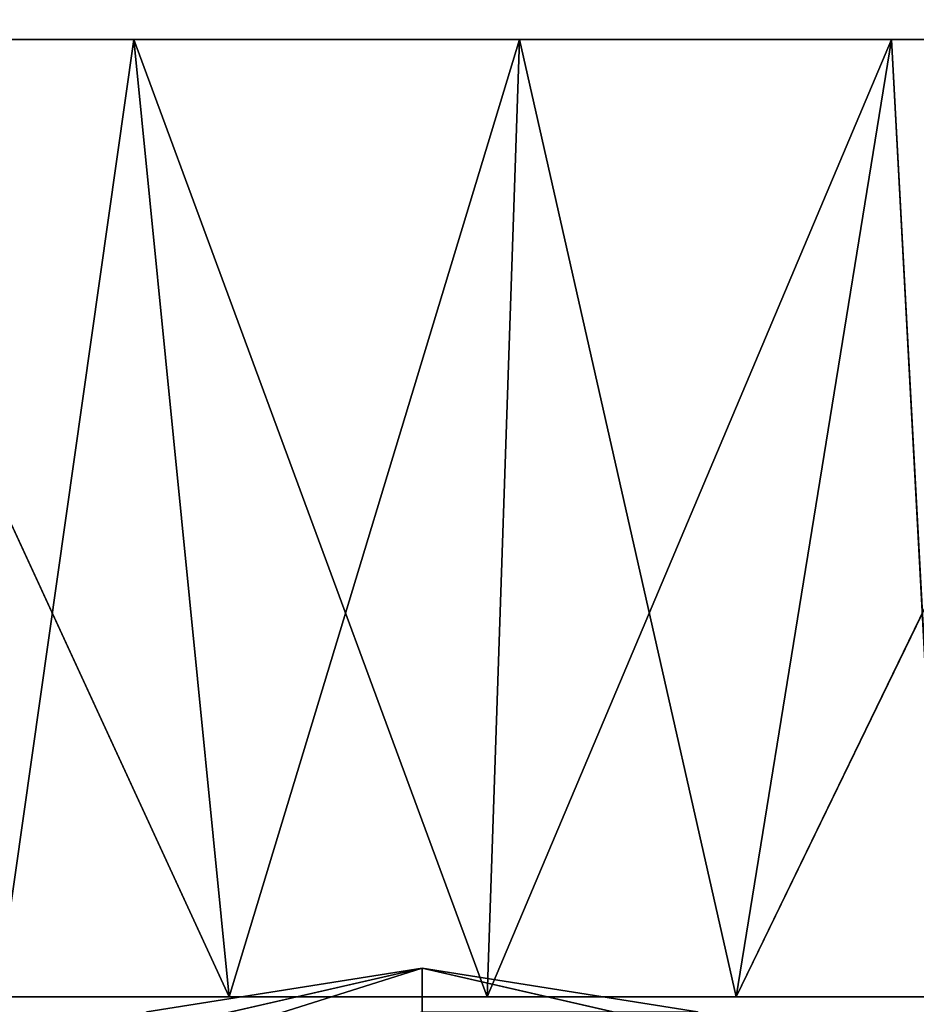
# Model space of a CAD drawing. Extents: x 907 to 1501, y 0 to 291.
# Tile 137 of 221: x 1202.29 to 1206.97, y 153.62 to 158.76. Entities that reach past the tile are written whole.
import ezdxf

# ---------------------------------------------------------------- set-up
doc = ezdxf.new("R2010")
doc.units = 0
doc.header["$LTSCALE"] = 25.4
doc.layers.get('0').update_dxf_attribs({"color": 13, "linetype": 'CONTINUOUS'})

# ---------------------------------------------------------------- blocks, each defined once
blk = doc.blocks.new('GIOTTO-LED-M-8170_STL')
at = {"color": 44}
for p, q in [((300.0646, 64.5607, 137.1), (300.0646, 70.3392, 137.327)), ((300.0646, 64.5607, 137.1), (300.0646, 70.3392, 137.327)), ((300.0646, 64.5607, 137.1), (298.6277, 70.3214, 137.5539)), ((300.0646, 64.5607, 137.1), (298.6277, 70.3214, 137.5539)), ((298.6277, 64.5607, 137.3276), (300.0646, 0.5607, 137.1)), ((298.6277, 64.5607, 137.3276), (300.0646, 64.5607, 137.1)), ((298.6277, 64.5607, 137.3276), (300.0646, 0.5607, 137.1)), ((298.6277, 64.5607, 137.3276), (300.0646, 64.5607, 137.1)), ((300.0646, 64.5607, 137.1), (300.0646, 0.5607, 137.1)), ((300.0646, 64.5607, 137.1), (300.0646, 0.5607, 137.1)), ((300.0646, 64.5607, 137.1), (301.5015, 64.5607, 137.3276)), ((301.5015, 64.5607, 137.3276), (300.0646, 0.5607, 137.1)), ((301.5015, 64.5607, 137.3276), (300.0646, 0.5607, 137.1)), ((300.0646, 64.5607, 137.1), (301.5015, 64.5607, 137.3276)), ((225.5646, 62.5607, 132.25), (374.5646, 62.5607, 132.25)), ((298.5594, 50.8508, 132.25), (225.5646, 62.5607, 132.25)), ((298.5594, 50.8508, 132.25), (225.5646, 62.5607, 132.25)), ((300.5721, 51.0373, 132.25), (225.5646, 62.5607, 132.25)), ((300.5721, 51.0373, 132.25), (225.5646, 62.5607, 132.25)), ((225.5646, 62.5607, 132.25), (374.5646, 62.5607, 132.25)), ((300.5721, 51.0373, 132.25), (374.5646, 62.5607, 132.25)), ((300.5721, 51.0373, 132.25), (374.5646, 62.5607, 132.25)), ((302.5161, 50.4841, 132.25), (374.5646, 62.5607, 132.25)), ((302.5161, 50.4841, 132.25), (374.5646, 62.5607, 132.25)), ((298.5594, 50.8508, 132.25), (300.5721, 51.0373, 132.25)), ((298.5594, 50.8508, 132.25), (300.5721, 51.0373, 132.25)), ((300.5721, 51.0373, 132.25), (300.4041, 49.2252, 137.25)), ((300.5721, 51.0373, 132.25), (300.4041, 49.2252, 137.25)), ((300.5721, 51.0373, 132.25), (302.5161, 50.4841, 132.25)), ((300.5721, 51.0373, 132.25), (302.5161, 50.4841, 132.25)), ((300.5721, 51.0373, 132.25), (301.705, 48.855, 137.25)), ((300.5721, 51.0373, 132.25), (301.705, 48.855, 137.25)), ((296.7501, 49.9498, 132.25), (298.5594, 50.8508, 132.25)), ((296.7501, 49.9498, 132.25), (298.5594, 50.8508, 132.25)), ((298.5594, 50.8508, 132.25), (300.4041, 49.2252, 137.25)), ((298.5594, 50.8508, 132.25), (300.4041, 49.2252, 137.25)), ((298.5594, 50.8508, 132.25), (299.0575, 49.1004, 137.25)), ((298.5594, 50.8508, 132.25), (299.0575, 49.1004, 137.25)), ((302.5161, 50.4841, 132.25), (301.705, 48.855, 137.25)), ((302.5161, 50.4841, 132.25), (301.705, 48.855, 137.25)), ((302.5161, 50.4841, 132.25), (304.1292, 49.266, 132.25)), ((302.5161, 50.4841, 132.25), (304.1292, 49.266, 132.25)), ((302.5161, 50.4841, 132.25), (302.7842, 48.04, 137.25)), ((302.5161, 50.4841, 132.25), (302.7842, 48.04, 137.25)), ((296.7501, 49.9498, 132.25), (299.0575, 49.1004, 137.25)), ((296.7501, 49.9498, 132.25), (299.0575, 49.1004, 137.25)), ((299.0575, 49.1004, 137.25), (300.4041, 49.2252, 137.25)), ((299.0575, 49.1004, 137.25), (300.4041, 49.2252, 137.25)), ((300.0646, 45.5607, 137.25), (300.4041, 49.2252, 137.25)), ((300.0646, 45.5607, 137.25), (300.4041, 49.2252, 137.25)), ((300.4041, 49.2252, 137.25), (301.705, 48.855, 137.25)), ((300.4041, 49.2252, 137.25), (301.705, 48.855, 137.25)), ((297.8468, 48.4975, 137.25), (299.0575, 49.1004, 137.25)), ((297.8468, 48.4975, 137.25), (299.0575, 49.1004, 137.25)), ((299.0575, 49.1004, 137.25), (300.0646, 45.5607, 137.25)), ((299.0575, 49.1004, 137.25), (300.0646, 45.5607, 137.25)), ((301.705, 48.855, 137.25), (300.0646, 45.5607, 137.25)), ((301.705, 48.855, 137.25), (300.0646, 45.5607, 137.25)), ((301.705, 48.855, 137.25), (302.7842, 48.04, 137.25)), ((301.705, 48.855, 137.25), (302.7842, 48.04, 137.25)), ((297.8468, 48.4975, 137.25), (300.0646, 45.5607, 137.25)), ((297.8468, 48.4975, 137.25), (300.0646, 45.5607, 137.25)), ((302.7842, 48.04, 137.25), (300.0646, 45.5607, 137.25)), ((302.7842, 48.04, 137.25), (300.0646, 45.5607, 137.25)), ((300.0646, 45.5607, 137.25), (296.9357, 47.4981, 137.25)), ((300.0646, 45.5607, 137.25), (296.9357, 47.4981, 137.25)), ((303.4962, 46.8901, 137.25), (300.0646, 45.5607, 137.25)), ((303.4962, 46.8901, 137.25), (300.0646, 45.5607, 137.25)), ((296.4471, 46.2369, 137.25), (300.0646, 45.5607, 137.25)), ((296.4471, 46.2369, 137.25), (300.0646, 45.5607, 137.25)), ((296.4471, 44.8845, 137.25), (300.0646, 45.5607, 137.25)), ((296.4471, 44.8845, 137.25), (300.0646, 45.5607, 137.25)), ((300.0646, 45.5607, 137.25), (296.9357, 43.6234, 137.25)), ((300.0646, 45.5607, 137.25), (296.9357, 43.6234, 137.25)), ((297.8468, 42.6239, 137.25), (300.0646, 45.5607, 137.25)), ((297.8468, 42.6239, 137.25), (300.0646, 45.5607, 137.25)), ((299.0575, 42.0211, 137.25), (300.0646, 45.5607, 137.25)), ((299.0575, 42.0211, 137.25), (300.0646, 45.5607, 137.25)), ((300.0646, 45.5607, 137.25), (303.7448, 45.5607, 137.25)), ((300.0646, 45.5607, 137.25), (303.7448, 45.5607, 137.25)), ((300.0646, 45.5607, 137.25), (303.4962, 44.2313, 137.25)), ((301.705, 42.2664, 137.25), (300.0646, 45.5607, 137.25)), ((300.0646, 45.5607, 137.25), (300.4041, 41.8963, 137.25)), ((301.705, 42.2664, 137.25), (300.0646, 45.5607, 137.25)), ((302.7842, 43.0814, 137.25), (300.0646, 45.5607, 137.25)), ((302.7842, 43.0814, 137.25), (300.0646, 45.5607, 137.25)), ((300.0646, 45.5607, 137.25), (303.4962, 44.2313, 137.25)), ((300.0646, 45.5607, 137.25), (300.4041, 41.8963, 137.25)), ((302.7842, 43.0814, 137.25), (301.705, 42.2664, 137.25)), ((302.7842, 43.0814, 137.25), (301.705, 42.2664, 137.25)), ((298.5594, 40.2707, 132.25), (297.8468, 42.6239, 137.25)), ((298.5594, 40.2707, 132.25), (297.8468, 42.6239, 137.25)), ((299.0575, 42.0211, 137.25), (297.8468, 42.6239, 137.25)), ((299.0575, 42.0211, 137.25), (297.8468, 42.6239, 137.25)), ((301.705, 42.2664, 137.25), (300.4041, 41.8963, 137.25)), ((301.705, 42.2664, 137.25), (300.4041, 41.8963, 137.25)), ((302.5161, 40.6373, 132.25), (301.705, 42.2664, 137.25)), ((302.5161, 40.6373, 132.25), (301.705, 42.2664, 137.25)), ((304.1292, 41.8554, 132.25), (301.705, 42.2664, 137.25)), ((304.1292, 41.8554, 132.25), (301.705, 42.2664, 137.25)), ((298.5594, 40.2707, 132.25), (299.0575, 42.0211, 137.25)), ((298.5594, 40.2707, 132.25), (299.0575, 42.0211, 137.25)), ((300.5721, 40.0842, 132.25), (299.0575, 42.0211, 137.25)), ((300.5721, 40.0842, 132.25), (299.0575, 42.0211, 137.25)), ((300.4041, 41.8963, 137.25), (299.0575, 42.0211, 137.25)), ((300.4041, 41.8963, 137.25), (299.0575, 42.0211, 137.25)), ((300.5721, 40.0842, 132.25), (300.4041, 41.8963, 137.25)), ((300.5721, 40.0842, 132.25), (300.4041, 41.8963, 137.25)), ((302.5161, 40.6373, 132.25), (300.4041, 41.8963, 137.25)), ((302.5161, 40.6373, 132.25), (300.4041, 41.8963, 137.25)), ((304.1292, 41.8554, 132.25), (302.5161, 40.6373, 132.25)), ((304.1292, 41.8554, 132.25), (302.5161, 40.6373, 132.25)), ((298.5594, 40.2707, 132.25), (296.7501, 41.1716, 132.25)), ((298.5594, 40.2707, 132.25), (296.7501, 41.1716, 132.25)), ((300.5721, 26.0373, 132.25), (302.5161, 40.6373, 132.25)), ((302.5161, 40.6373, 132.25), (300.5721, 40.0842, 132.25)), ((300.5721, 26.0373, 132.25), (302.5161, 40.6373, 132.25)), ((302.5161, 40.6373, 132.25), (300.5721, 40.0842, 132.25)), ((302.5161, 40.6373, 132.25), (304.1292, 24.266, 132.25)), ((302.5161, 25.4841, 132.25), (302.5161, 40.6373, 132.25)), ((302.5161, 25.4841, 132.25), (302.5161, 40.6373, 132.25)), ((302.5161, 40.6373, 132.25), (304.1292, 24.266, 132.25)), ((296.7501, 24.9498, 132.25), (298.5594, 40.2707, 132.25)), ((296.7501, 24.9498, 132.25), (298.5594, 40.2707, 132.25)), ((298.5594, 25.8508, 132.25), (298.5594, 40.2707, 132.25)), ((298.5594, 25.8508, 132.25), (298.5594, 40.2707, 132.25)), ((300.5721, 40.0842, 132.25), (298.5594, 40.2707, 132.25)), ((300.5721, 40.0842, 132.25), (298.5594, 40.2707, 132.25)), ((298.5594, 25.8508, 132.25), (300.5721, 40.0842, 132.25)), ((298.5594, 25.8508, 132.25), (300.5721, 40.0842, 132.25)), ((300.5721, 26.0373, 132.25), (300.5721, 40.0842, 132.25)), ((300.5721, 26.0373, 132.25), (300.5721, 40.0842, 132.25)), ((298.5594, 25.8508, 132.25), (300.5721, 26.0373, 132.25)), ((298.5594, 25.8508, 132.25), (300.5721, 26.0373, 132.25)), ((300.5721, 26.0373, 132.25), (300.4041, 24.2252, 137.25)), ((300.5721, 26.0373, 132.25), (300.4041, 24.2252, 137.25)), ((300.5721, 26.0373, 132.25), (302.5161, 25.4841, 132.25)), ((300.5721, 26.0373, 132.25), (302.5161, 25.4841, 132.25)), ((300.5721, 26.0373, 132.25), (301.705, 23.855, 137.25)), ((300.5721, 26.0373, 132.25), (301.705, 23.855, 137.25)), ((296.7501, 24.9498, 132.25), (298.5594, 25.8508, 132.25)), ((296.7501, 24.9498, 132.25), (298.5594, 25.8508, 132.25)), ((298.5594, 25.8508, 132.25), (300.4041, 24.2252, 137.25)), ((298.5594, 25.8508, 132.25), (300.4041, 24.2252, 137.25)), ((298.5594, 25.8508, 132.25), (299.0575, 24.1004, 137.25)), ((298.5594, 25.8508, 132.25), (299.0575, 24.1004, 137.25)), ((302.5161, 25.4841, 132.25), (301.705, 23.855, 137.25)), ((302.5161, 25.4841, 132.25), (301.705, 23.855, 137.25)), ((302.5161, 25.4841, 132.25), (304.1292, 24.266, 132.25)), ((302.5161, 25.4841, 132.25), (304.1292, 24.266, 132.25)), ((302.5161, 25.4841, 132.25), (302.7842, 23.04, 137.25)), ((302.5161, 25.4841, 132.25), (302.7842, 23.04, 137.25)), ((296.7501, 24.9498, 132.25), (299.0575, 24.1004, 137.25)), ((296.7501, 24.9498, 132.25), (299.0575, 24.1004, 137.25)), ((299.0575, 24.1004, 137.25), (300.4041, 24.2252, 137.25)), ((299.0575, 24.1004, 137.25), (300.4041, 24.2252, 137.25)), ((300.0646, 20.5607, 137.25), (300.4041, 24.2252, 137.25)), ((300.0646, 20.5607, 137.25), (300.4041, 24.2252, 137.25)), ((300.4041, 24.2252, 137.25), (301.705, 23.855, 137.25)), ((300.4041, 24.2252, 137.25), (301.705, 23.855, 137.25)), ((297.8468, 23.4975, 137.25), (299.0575, 24.1004, 137.25)), ((297.8468, 23.4975, 137.25), (299.0575, 24.1004, 137.25)), ((299.0575, 24.1004, 137.25), (300.0646, 20.5607, 137.25)), ((299.0575, 24.1004, 137.25), (300.0646, 20.5607, 137.25)), ((301.705, 23.855, 137.25), (300.0646, 20.5607, 137.25)), ((301.705, 23.855, 137.25), (300.0646, 20.5607, 137.25)), ((301.705, 23.855, 137.25), (302.7842, 23.04, 137.25)), ((301.705, 23.855, 137.25), (302.7842, 23.04, 137.25)), ((297.8468, 23.4975, 137.25), (300.0646, 20.5607, 137.25)), ((297.8468, 23.4975, 137.25), (300.0646, 20.5607, 137.25)), ((302.7842, 23.04, 137.25), (300.0646, 20.5607, 137.25)), ((302.7842, 23.04, 137.25), (300.0646, 20.5607, 137.25)), ((300.0646, 20.5607, 137.25), (296.9357, 22.4981, 137.25)), ((300.0646, 20.5607, 137.25), (296.9357, 22.4981, 137.25)), ((303.4962, 21.8901, 137.25), (300.0646, 20.5607, 137.25)), ((303.4962, 21.8901, 137.25), (300.0646, 20.5607, 137.25)), ((296.4471, 21.2369, 137.25), (300.0646, 20.5607, 137.25)), ((296.4471, 21.2369, 137.25), (300.0646, 20.5607, 137.25)), ((296.4471, 19.8845, 137.25), (300.0646, 20.5607, 137.25)), ((296.4471, 19.8845, 137.25), (300.0646, 20.5607, 137.25)), ((300.0646, 20.5607, 137.25), (296.9357, 18.6234, 137.25)), ((300.0646, 20.5607, 137.25), (296.9357, 18.6234, 137.25)), ((297.8468, 17.6239, 137.25), (300.0646, 20.5607, 137.25)), ((297.8468, 17.6239, 137.25), (300.0646, 20.5607, 137.25)), ((299.0575, 17.0211, 137.25), (300.0646, 20.5607, 137.25)), ((299.0575, 17.0211, 137.25), (300.0646, 20.5607, 137.25)), ((300.0646, 20.5607, 137.25), (303.7448, 20.5607, 137.25)), ((300.0646, 20.5607, 137.25), (303.7448, 20.5607, 137.25)), ((300.0646, 20.5607, 137.25), (303.4962, 19.2313, 137.25)), ((301.705, 17.2664, 137.25), (300.0646, 20.5607, 137.25)), ((300.0646, 20.5607, 137.25), (300.4041, 16.8963, 137.25)), ((301.705, 17.2664, 137.25), (300.0646, 20.5607, 137.25)), ((302.7842, 18.0814, 137.25), (300.0646, 20.5607, 137.25)), ((302.7842, 18.0814, 137.25), (300.0646, 20.5607, 137.25)), ((300.0646, 20.5607, 137.25), (303.4962, 19.2313, 137.25)), ((300.0646, 20.5607, 137.25), (300.4041, 16.8963, 137.25)), ((302.7842, 18.0814, 137.25), (301.705, 17.2664, 137.25)), ((302.7842, 18.0814, 137.25), (301.705, 17.2664, 137.25)), ((298.5594, 15.2707, 132.25), (297.8468, 17.6239, 137.25)), ((298.5594, 15.2707, 132.25), (297.8468, 17.6239, 137.25)), ((299.0575, 17.0211, 137.25), (297.8468, 17.6239, 137.25)), ((299.0575, 17.0211, 137.25), (297.8468, 17.6239, 137.25)), ((301.705, 17.2664, 137.25), (300.4041, 16.8963, 137.25)), ((301.705, 17.2664, 137.25), (300.4041, 16.8963, 137.25)), ((302.5161, 15.6373, 132.25), (301.705, 17.2664, 137.25)), ((302.5161, 15.6373, 132.25), (301.705, 17.2664, 137.25)), ((304.1292, 16.8554, 132.25), (301.705, 17.2664, 137.25)), ((304.1292, 16.8554, 132.25), (301.705, 17.2664, 137.25)), ((298.5594, 15.2707, 132.25), (299.0575, 17.0211, 137.25)), ((298.5594, 15.2707, 132.25), (299.0575, 17.0211, 137.25)), ((300.5721, 15.0842, 132.25), (299.0575, 17.0211, 137.25)), ((300.5721, 15.0842, 132.25), (299.0575, 17.0211, 137.25)), ((300.4041, 16.8963, 137.25), (299.0575, 17.0211, 137.25)), ((300.4041, 16.8963, 137.25), (299.0575, 17.0211, 137.25)), ((300.5721, 15.0842, 132.25), (300.4041, 16.8963, 137.25)), ((300.5721, 15.0842, 132.25), (300.4041, 16.8963, 137.25)), ((302.5161, 15.6373, 132.25), (300.4041, 16.8963, 137.25)), ((302.5161, 15.6373, 132.25), (300.4041, 16.8963, 137.25)), ((304.1292, 16.8554, 132.25), (302.5161, 15.6373, 132.25)), ((304.1292, 16.8554, 132.25), (302.5161, 15.6373, 132.25)), ((298.5594, 15.2707, 132.25), (296.7501, 16.1716, 132.25)), ((298.5594, 15.2707, 132.25), (296.7501, 16.1716, 132.25)), ((302.5161, 15.6373, 132.25), (300.5721, 15.0842, 132.25)), ((302.5161, 15.6373, 132.25), (300.5721, 15.0842, 132.25)), ((374.5646, 0.5607, 132.25), (302.5161, 15.6373, 132.25)), ((374.5646, 0.5607, 132.25), (302.5161, 15.6373, 132.25)), ((298.5594, 15.2707, 132.25), (225.5646, 0.5607, 132.25)), ((298.5594, 15.2707, 132.25), (225.5646, 0.5607, 132.25)), ((300.5721, 15.0842, 132.25), (298.5594, 15.2707, 132.25)), ((300.5721, 15.0842, 132.25), (298.5594, 15.2707, 132.25)), ((225.5646, 0.5607, 132.25), (300.5721, 15.0842, 132.25)), ((225.5646, 0.5607, 132.25), (300.5721, 15.0842, 132.25)), ((374.5646, 0.5607, 132.25), (300.5721, 15.0842, 132.25)), ((374.5646, 0.5607, 132.25), (300.5721, 15.0842, 132.25)), ((374.5646, 0.5607, 132.25), (225.5646, 0.5607, 132.25)), ((374.5646, 0.5607, 132.25), (225.5646, 0.5607, 132.25)), ((298.047, 0.5607, 137.5605), (300.0646, 0.5607, 137.1)), ((298.047, 0.5607, 137.5605), (300.0646, 0.5607, 137.1)), ((300.0646, 0.5607, 137.1), (302.0822, 0.5607, 137.5605)), ((300.0646, 0.5607, 141.75), (300.0646, 0.5607, 137.1)), ((300.0646, 0.5607, 141.75), (300.0646, 0.5607, 137.1)), ((300.0646, 0.5607, 137.1), (302.0822, 0.5607, 137.5605))]:
    blk.add_line(p, q, dxfattribs=at)
mesh = blk.add_polyface(dxfattribs=at)
corners = [(300.0646, 64.5607, 137.1), (298.6277, 70.3214, 137.5539), (300.0646, 70.3392, 137.327)]
mesh.append_faces([[corners[k] for k in face] for face in [(0, 1, 2)]], dxfattribs={"color": 44})
mesh = blk.add_polyface(dxfattribs=at)
corners = [(301.5015, 64.5607, 137.3276), (300.0646, 64.5607, 137.1), (300.0646, 70.3392, 137.327)]
mesh.append_faces([[corners[k] for k in face] for face in [(0, 1, 2)]], dxfattribs={"color": 44})
mesh = blk.add_polyface(dxfattribs=at)
corners = [(300.0646, 64.5607, 137.1), (298.6277, 64.5607, 137.3276), (298.6277, 70.3214, 137.5539)]
mesh.append_faces([[corners[k] for k in face] for face in [(0, 1, 2)]], dxfattribs={"color": 44})
mesh = blk.add_polyface(dxfattribs=at)
corners = [(300.0646, 0.5607, 137.1), (298.047, 0.5607, 137.5605), (298.6277, 64.5607, 137.3276)]
mesh.append_faces([[corners[k] for k in face] for face in [(0, 1, 2)]], dxfattribs={"color": 44})
mesh = blk.add_polyface(dxfattribs=at)
corners = [(300.0646, 0.5607, 137.1), (298.6277, 64.5607, 137.3276), (300.0646, 64.5607, 137.1)]
mesh.append_faces([[corners[k] for k in face] for face in [(0, 1, 2)]], dxfattribs={"color": 44})
mesh = blk.add_polyface(dxfattribs=at)
corners = [(301.5015, 64.5607, 137.3276), (300.0646, 0.5607, 137.1), (300.0646, 64.5607, 137.1)]
mesh.append_faces([[corners[k] for k in face] for face in [(0, 1, 2)]], dxfattribs={"color": 44})
mesh = blk.add_polyface(dxfattribs=at)
corners = [(302.0822, 0.5607, 137.5605), (300.0646, 0.5607, 137.1), (301.5015, 64.5607, 137.3276)]
mesh.append_faces([[corners[k] for k in face] for face in [(0, 1, 2)]], dxfattribs={"color": 44})
mesh = blk.add_polyface(dxfattribs=at)
corners = [(374.5646, 62.5607, 132.25), (225.5646, 62.5607, 131.25), (225.5646, 62.5607, 132.25)]
mesh.append_faces([[corners[k] for k in face] for face in [(0, 1, 2)]], dxfattribs={"color": 44})
mesh = blk.add_polyface(dxfattribs=at)
corners = [(374.5646, 62.5607, 132.25), (374.5646, 62.5607, 131.25), (225.5646, 62.5607, 131.25)]
mesh.append_faces([[corners[k] for k in face] for face in [(0, 1, 2)]], dxfattribs={"color": 44})
mesh = blk.add_polyface(dxfattribs=at)
corners = [(298.5594, 50.8508, 132.25), (225.5646, 62.5607, 132.25), (296.7501, 49.9498, 132.25)]
mesh.append_faces([[corners[k] for k in face] for face in [(0, 1, 2)]], dxfattribs={"color": 44})
mesh = blk.add_polyface(dxfattribs=at)
corners = [(300.5721, 51.0373, 132.25), (225.5646, 62.5607, 132.25), (298.5594, 50.8508, 132.25)]
mesh.append_faces([[corners[k] for k in face] for face in [(0, 1, 2)]], dxfattribs={"color": 44})
mesh = blk.add_polyface(dxfattribs=at)
corners = [(374.5646, 62.5607, 132.25), (225.5646, 62.5607, 132.25), (300.5721, 51.0373, 132.25)]
mesh.append_faces([[corners[k] for k in face] for face in [(0, 1, 2)]], dxfattribs={"color": 44})
mesh = blk.add_polyface(dxfattribs=at)
corners = [(374.5646, 62.5607, 132.25), (300.5721, 51.0373, 132.25), (302.5161, 50.4841, 132.25)]
mesh.append_faces([[corners[k] for k in face] for face in [(0, 1, 2)]], dxfattribs={"color": 44})
mesh = blk.add_polyface(dxfattribs=at)
corners = [(374.5646, 62.5607, 132.25), (302.5161, 50.4841, 132.25), (304.1292, 49.266, 132.25)]
mesh.append_faces([[corners[k] for k in face] for face in [(0, 1, 2)]], dxfattribs={"color": 44})
mesh = blk.add_polyface(dxfattribs=at)
corners = [(300.4041, 49.2252, 137.25), (300.5721, 51.0373, 132.25), (298.5594, 50.8508, 132.25)]
mesh.append_faces([[corners[k] for k in face] for face in [(0, 1, 2)]], dxfattribs={"color": 44})
mesh = blk.add_polyface(dxfattribs=at)
corners = [(301.705, 48.855, 137.25), (300.5721, 51.0373, 132.25), (300.4041, 49.2252, 137.25)]
mesh.append_faces([[corners[k] for k in face] for face in [(0, 1, 2)]], dxfattribs={"color": 44})
mesh = blk.add_polyface(dxfattribs=at)
corners = [(301.705, 48.855, 137.25), (302.5161, 50.4841, 132.25), (300.5721, 51.0373, 132.25)]
mesh.append_faces([[corners[k] for k in face] for face in [(0, 1, 2)]], dxfattribs={"color": 44})
mesh = blk.add_polyface(dxfattribs=at)
corners = [(299.0575, 49.1004, 137.25), (298.5594, 50.8508, 132.25), (296.7501, 49.9498, 132.25)]
mesh.append_faces([[corners[k] for k in face] for face in [(0, 1, 2)]], dxfattribs={"color": 44})
mesh = blk.add_polyface(dxfattribs=at)
corners = [(300.4041, 49.2252, 137.25), (298.5594, 50.8508, 132.25), (299.0575, 49.1004, 137.25)]
mesh.append_faces([[corners[k] for k in face] for face in [(0, 1, 2)]], dxfattribs={"color": 44})
mesh = blk.add_polyface(dxfattribs=at)
corners = [(302.7842, 48.04, 137.25), (302.5161, 50.4841, 132.25), (301.705, 48.855, 137.25)]
mesh.append_faces([[corners[k] for k in face] for face in [(0, 1, 2)]], dxfattribs={"color": 44})
mesh = blk.add_polyface(dxfattribs=at)
corners = [(302.7842, 48.04, 137.25), (304.1292, 49.266, 132.25), (302.5161, 50.4841, 132.25)]
mesh.append_faces([[corners[k] for k in face] for face in [(0, 1, 2)]], dxfattribs={"color": 44})
mesh = blk.add_polyface(dxfattribs=at)
corners = [(299.0575, 49.1004, 137.25), (296.7501, 49.9498, 132.25), (297.8468, 48.4975, 137.25)]
mesh.append_faces([[corners[k] for k in face] for face in [(0, 1, 2)]], dxfattribs={"color": 44})
mesh = blk.add_polyface(dxfattribs=at)
corners = [(300.4041, 49.2252, 137.25), (299.0575, 49.1004, 137.25), (300.0646, 45.5607, 137.25)]
mesh.append_faces([[corners[k] for k in face] for face in [(0, 1, 2)]], dxfattribs={"color": 44})
mesh = blk.add_polyface(dxfattribs=at)
corners = [(301.705, 48.855, 137.25), (300.4041, 49.2252, 137.25), (300.0646, 45.5607, 137.25)]
mesh.append_faces([[corners[k] for k in face] for face in [(0, 1, 2)]], dxfattribs={"color": 44})
mesh = blk.add_polyface(dxfattribs=at)
corners = [(300.0646, 45.5607, 137.25), (299.0575, 49.1004, 137.25), (297.8468, 48.4975, 137.25)]
mesh.append_faces([[corners[k] for k in face] for face in [(0, 1, 2)]], dxfattribs={"color": 44})
mesh = blk.add_polyface(dxfattribs=at)
corners = [(302.7842, 48.04, 137.25), (301.705, 48.855, 137.25), (300.0646, 45.5607, 137.25)]
mesh.append_faces([[corners[k] for k in face] for face in [(0, 1, 2)]], dxfattribs={"color": 44})
mesh = blk.add_polyface(dxfattribs=at)
corners = [(300.0646, 45.5607, 137.25), (297.8468, 48.4975, 137.25), (296.9357, 47.4981, 137.25)]
mesh.append_faces([[corners[k] for k in face] for face in [(0, 1, 2)]], dxfattribs={"color": 44})
mesh = blk.add_polyface(dxfattribs=at)
corners = [(303.4962, 46.8901, 137.25), (302.7842, 48.04, 137.25), (300.0646, 45.5607, 137.25)]
mesh.append_faces([[corners[k] for k in face] for face in [(0, 1, 2)]], dxfattribs={"color": 44})
mesh = blk.add_polyface(dxfattribs=at)
corners = [(300.0646, 45.5607, 137.25), (296.9357, 47.4981, 137.25), (296.4471, 46.2369, 137.25)]
mesh.append_faces([[corners[k] for k in face] for face in [(0, 1, 2)]], dxfattribs={"color": 44})
mesh = blk.add_polyface(dxfattribs=at)
corners = [(303.7448, 45.5607, 137.25), (303.4962, 46.8901, 137.25), (300.0646, 45.5607, 137.25)]
mesh.append_faces([[corners[k] for k in face] for face in [(0, 1, 2)]], dxfattribs={"color": 44})
mesh = blk.add_polyface(dxfattribs=at)
corners = [(300.0646, 45.5607, 137.25), (296.4471, 46.2369, 137.25), (296.4471, 44.8845, 137.25)]
mesh.append_faces([[corners[k] for k in face] for face in [(0, 1, 2)]], dxfattribs={"color": 44})
mesh = blk.add_polyface(dxfattribs=at)
corners = [(300.0646, 45.5607, 137.25), (296.4471, 44.8845, 137.25), (296.9357, 43.6234, 137.25)]
mesh.append_faces([[corners[k] for k in face] for face in [(0, 1, 2)]], dxfattribs={"color": 44})
mesh = blk.add_polyface(dxfattribs=at)
corners = [(300.0646, 45.5607, 137.25), (296.9357, 43.6234, 137.25), (297.8468, 42.6239, 137.25)]
mesh.append_faces([[corners[k] for k in face] for face in [(0, 1, 2)]], dxfattribs={"color": 44})
mesh = blk.add_polyface(dxfattribs=at)
corners = [(300.0646, 45.5607, 137.25), (297.8468, 42.6239, 137.25), (299.0575, 42.0211, 137.25)]
mesh.append_faces([[corners[k] for k in face] for face in [(0, 1, 2)]], dxfattribs={"color": 44})
mesh = blk.add_polyface(dxfattribs=at)
corners = [(300.4041, 41.8963, 137.25), (300.0646, 45.5607, 137.25), (299.0575, 42.0211, 137.25)]
mesh.append_faces([[corners[k] for k in face] for face in [(0, 1, 2)]], dxfattribs={"color": 44})
mesh = blk.add_polyface(dxfattribs=at)
corners = [(303.7448, 45.5607, 137.25), (300.0646, 45.5607, 137.25), (303.4962, 44.2313, 137.25)]
mesh.append_faces([[corners[k] for k in face] for face in [(0, 1, 2)]], dxfattribs={"color": 44})
mesh = blk.add_polyface(dxfattribs=at)
corners = [(301.705, 42.2664, 137.25), (300.0646, 45.5607, 137.25), (300.4041, 41.8963, 137.25)]
mesh.append_faces([[corners[k] for k in face] for face in [(0, 1, 2)]], dxfattribs={"color": 44})
mesh = blk.add_polyface(dxfattribs=at)
corners = [(302.7842, 43.0814, 137.25), (300.0646, 45.5607, 137.25), (301.705, 42.2664, 137.25)]
mesh.append_faces([[corners[k] for k in face] for face in [(0, 1, 2)]], dxfattribs={"color": 44})
mesh = blk.add_polyface(dxfattribs=at)
corners = [(303.4962, 44.2313, 137.25), (300.0646, 45.5607, 137.25), (302.7842, 43.0814, 137.25)]
mesh.append_faces([[corners[k] for k in face] for face in [(0, 1, 2)]], dxfattribs={"color": 44})
mesh = blk.add_polyface(dxfattribs=at)
corners = [(301.705, 42.2664, 137.25), (304.1292, 41.8554, 132.25), (302.7842, 43.0814, 137.25)]
mesh.append_faces([[corners[k] for k in face] for face in [(0, 1, 2)]], dxfattribs={"color": 44})
mesh = blk.add_polyface(dxfattribs=at)
corners = [(297.8468, 42.6239, 137.25), (296.7501, 41.1716, 132.25), (298.5594, 40.2707, 132.25)]
mesh.append_faces([[corners[k] for k in face] for face in [(0, 1, 2)]], dxfattribs={"color": 44})
mesh = blk.add_polyface(dxfattribs=at)
corners = [(297.8468, 42.6239, 137.25), (298.5594, 40.2707, 132.25), (299.0575, 42.0211, 137.25)]
mesh.append_faces([[corners[k] for k in face] for face in [(0, 1, 2)]], dxfattribs={"color": 44})
mesh = blk.add_polyface(dxfattribs=at)
corners = [(300.4041, 41.8963, 137.25), (302.5161, 40.6373, 132.25), (301.705, 42.2664, 137.25)]
mesh.append_faces([[corners[k] for k in face] for face in [(0, 1, 2)]], dxfattribs={"color": 44})
mesh = blk.add_polyface(dxfattribs=at)
corners = [(301.705, 42.2664, 137.25), (302.5161, 40.6373, 132.25), (304.1292, 41.8554, 132.25)]
mesh.append_faces([[corners[k] for k in face] for face in [(0, 1, 2)]], dxfattribs={"color": 44})
mesh = blk.add_polyface(dxfattribs=at)
corners = [(299.0575, 42.0211, 137.25), (298.5594, 40.2707, 132.25), (300.5721, 40.0842, 132.25)]
mesh.append_faces([[corners[k] for k in face] for face in [(0, 1, 2)]], dxfattribs={"color": 44})
mesh = blk.add_polyface(dxfattribs=at)
corners = [(299.0575, 42.0211, 137.25), (300.5721, 40.0842, 132.25), (300.4041, 41.8963, 137.25)]
mesh.append_faces([[corners[k] for k in face] for face in [(0, 1, 2)]], dxfattribs={"color": 44})
mesh = blk.add_polyface(dxfattribs=at)
corners = [(300.4041, 41.8963, 137.25), (300.5721, 40.0842, 132.25), (302.5161, 40.6373, 132.25)]
mesh.append_faces([[corners[k] for k in face] for face in [(0, 1, 2)]], dxfattribs={"color": 44})
mesh = blk.add_polyface(dxfattribs=at)
corners = [(304.1292, 41.8554, 132.25), (302.5161, 40.6373, 132.25), (304.1292, 24.266, 132.25)]
mesh.append_faces([[corners[k] for k in face] for face in [(0, 1, 2)]], dxfattribs={"color": 44})
mesh = blk.add_polyface(dxfattribs=at)
corners = [(298.5594, 40.2707, 132.25), (296.7501, 41.1716, 132.25), (296.7501, 24.9498, 132.25)]
mesh.append_faces([[corners[k] for k in face] for face in [(0, 1, 2)]], dxfattribs={"color": 44})
mesh = blk.add_polyface(dxfattribs=at)
corners = [(302.5161, 40.6373, 132.25), (300.5721, 40.0842, 132.25), (300.5721, 26.0373, 132.25)]
mesh.append_faces([[corners[k] for k in face] for face in [(0, 1, 2)]], dxfattribs={"color": 44})
mesh = blk.add_polyface(dxfattribs=at)
corners = [(302.5161, 40.6373, 132.25), (300.5721, 26.0373, 132.25), (302.5161, 25.4841, 132.25)]
mesh.append_faces([[corners[k] for k in face] for face in [(0, 1, 2)]], dxfattribs={"color": 44})
mesh = blk.add_polyface(dxfattribs=at)
corners = [(304.1292, 24.266, 132.25), (302.5161, 40.6373, 132.25), (302.5161, 25.4841, 132.25)]
mesh.append_faces([[corners[k] for k in face] for face in [(0, 1, 2)]], dxfattribs={"color": 44})
mesh = blk.add_polyface(dxfattribs=at)
corners = [(298.5594, 40.2707, 132.25), (296.7501, 24.9498, 132.25), (298.5594, 25.8508, 132.25)]
mesh.append_faces([[corners[k] for k in face] for face in [(0, 1, 2)]], dxfattribs={"color": 44})
mesh = blk.add_polyface(dxfattribs=at)
corners = [(300.5721, 40.0842, 132.25), (298.5594, 40.2707, 132.25), (298.5594, 25.8508, 132.25)]
mesh.append_faces([[corners[k] for k in face] for face in [(0, 1, 2)]], dxfattribs={"color": 44})
mesh = blk.add_polyface(dxfattribs=at)
corners = [(300.5721, 40.0842, 132.25), (298.5594, 25.8508, 132.25), (300.5721, 26.0373, 132.25)]
mesh.append_faces([[corners[k] for k in face] for face in [(0, 1, 2)]], dxfattribs={"color": 44})
mesh = blk.add_polyface(dxfattribs=at)
corners = [(300.4041, 24.2252, 137.25), (300.5721, 26.0373, 132.25), (298.5594, 25.8508, 132.25)]
mesh.append_faces([[corners[k] for k in face] for face in [(0, 1, 2)]], dxfattribs={"color": 44})
mesh = blk.add_polyface(dxfattribs=at)
corners = [(301.705, 23.855, 137.25), (300.5721, 26.0373, 132.25), (300.4041, 24.2252, 137.25)]
mesh.append_faces([[corners[k] for k in face] for face in [(0, 1, 2)]], dxfattribs={"color": 44})
mesh = blk.add_polyface(dxfattribs=at)
corners = [(301.705, 23.855, 137.25), (302.5161, 25.4841, 132.25), (300.5721, 26.0373, 132.25)]
mesh.append_faces([[corners[k] for k in face] for face in [(0, 1, 2)]], dxfattribs={"color": 44})
mesh = blk.add_polyface(dxfattribs=at)
corners = [(299.0575, 24.1004, 137.25), (298.5594, 25.8508, 132.25), (296.7501, 24.9498, 132.25)]
mesh.append_faces([[corners[k] for k in face] for face in [(0, 1, 2)]], dxfattribs={"color": 44})
mesh = blk.add_polyface(dxfattribs=at)
corners = [(300.4041, 24.2252, 137.25), (298.5594, 25.8508, 132.25), (299.0575, 24.1004, 137.25)]
mesh.append_faces([[corners[k] for k in face] for face in [(0, 1, 2)]], dxfattribs={"color": 44})
mesh = blk.add_polyface(dxfattribs=at)
corners = [(302.7842, 23.04, 137.25), (302.5161, 25.4841, 132.25), (301.705, 23.855, 137.25)]
mesh.append_faces([[corners[k] for k in face] for face in [(0, 1, 2)]], dxfattribs={"color": 44})
mesh = blk.add_polyface(dxfattribs=at)
corners = [(302.7842, 23.04, 137.25), (304.1292, 24.266, 132.25), (302.5161, 25.4841, 132.25)]
mesh.append_faces([[corners[k] for k in face] for face in [(0, 1, 2)]], dxfattribs={"color": 44})
mesh = blk.add_polyface(dxfattribs=at)
corners = [(299.0575, 24.1004, 137.25), (296.7501, 24.9498, 132.25), (297.8468, 23.4975, 137.25)]
mesh.append_faces([[corners[k] for k in face] for face in [(0, 1, 2)]], dxfattribs={"color": 44})
mesh = blk.add_polyface(dxfattribs=at)
corners = [(300.4041, 24.2252, 137.25), (299.0575, 24.1004, 137.25), (300.0646, 20.5607, 137.25)]
mesh.append_faces([[corners[k] for k in face] for face in [(0, 1, 2)]], dxfattribs={"color": 44})
mesh = blk.add_polyface(dxfattribs=at)
corners = [(301.705, 23.855, 137.25), (300.4041, 24.2252, 137.25), (300.0646, 20.5607, 137.25)]
mesh.append_faces([[corners[k] for k in face] for face in [(0, 1, 2)]], dxfattribs={"color": 44})
mesh = blk.add_polyface(dxfattribs=at)
corners = [(300.0646, 20.5607, 137.25), (299.0575, 24.1004, 137.25), (297.8468, 23.4975, 137.25)]
mesh.append_faces([[corners[k] for k in face] for face in [(0, 1, 2)]], dxfattribs={"color": 44})
mesh = blk.add_polyface(dxfattribs=at)
corners = [(302.7842, 23.04, 137.25), (301.705, 23.855, 137.25), (300.0646, 20.5607, 137.25)]
mesh.append_faces([[corners[k] for k in face] for face in [(0, 1, 2)]], dxfattribs={"color": 44})
mesh = blk.add_polyface(dxfattribs=at)
corners = [(300.0646, 20.5607, 137.25), (297.8468, 23.4975, 137.25), (296.9357, 22.4981, 137.25)]
mesh.append_faces([[corners[k] for k in face] for face in [(0, 1, 2)]], dxfattribs={"color": 44})
mesh = blk.add_polyface(dxfattribs=at)
corners = [(303.4962, 21.8901, 137.25), (302.7842, 23.04, 137.25), (300.0646, 20.5607, 137.25)]
mesh.append_faces([[corners[k] for k in face] for face in [(0, 1, 2)]], dxfattribs={"color": 44})
mesh = blk.add_polyface(dxfattribs=at)
corners = [(300.0646, 20.5607, 137.25), (296.9357, 22.4981, 137.25), (296.4471, 21.2369, 137.25)]
mesh.append_faces([[corners[k] for k in face] for face in [(0, 1, 2)]], dxfattribs={"color": 44})
mesh = blk.add_polyface(dxfattribs=at)
corners = [(303.7448, 20.5607, 137.25), (303.4962, 21.8901, 137.25), (300.0646, 20.5607, 137.25)]
mesh.append_faces([[corners[k] for k in face] for face in [(0, 1, 2)]], dxfattribs={"color": 44})
mesh = blk.add_polyface(dxfattribs=at)
corners = [(300.0646, 20.5607, 137.25), (296.4471, 21.2369, 137.25), (296.4471, 19.8845, 137.25)]
mesh.append_faces([[corners[k] for k in face] for face in [(0, 1, 2)]], dxfattribs={"color": 44})
mesh = blk.add_polyface(dxfattribs=at)
corners = [(300.0646, 20.5607, 137.25), (296.4471, 19.8845, 137.25), (296.9357, 18.6234, 137.25)]
mesh.append_faces([[corners[k] for k in face] for face in [(0, 1, 2)]], dxfattribs={"color": 44})
mesh = blk.add_polyface(dxfattribs=at)
corners = [(300.0646, 20.5607, 137.25), (296.9357, 18.6234, 137.25), (297.8468, 17.6239, 137.25)]
mesh.append_faces([[corners[k] for k in face] for face in [(0, 1, 2)]], dxfattribs={"color": 44})
mesh = blk.add_polyface(dxfattribs=at)
corners = [(300.0646, 20.5607, 137.25), (297.8468, 17.6239, 137.25), (299.0575, 17.0211, 137.25)]
mesh.append_faces([[corners[k] for k in face] for face in [(0, 1, 2)]], dxfattribs={"color": 44})
mesh = blk.add_polyface(dxfattribs=at)
corners = [(300.4041, 16.8963, 137.25), (300.0646, 20.5607, 137.25), (299.0575, 17.0211, 137.25)]
mesh.append_faces([[corners[k] for k in face] for face in [(0, 1, 2)]], dxfattribs={"color": 44})
mesh = blk.add_polyface(dxfattribs=at)
corners = [(303.7448, 20.5607, 137.25), (300.0646, 20.5607, 137.25), (303.4962, 19.2313, 137.25)]
mesh.append_faces([[corners[k] for k in face] for face in [(0, 1, 2)]], dxfattribs={"color": 44})
mesh = blk.add_polyface(dxfattribs=at)
corners = [(301.705, 17.2664, 137.25), (300.0646, 20.5607, 137.25), (300.4041, 16.8963, 137.25)]
mesh.append_faces([[corners[k] for k in face] for face in [(0, 1, 2)]], dxfattribs={"color": 44})
mesh = blk.add_polyface(dxfattribs=at)
corners = [(302.7842, 18.0814, 137.25), (300.0646, 20.5607, 137.25), (301.705, 17.2664, 137.25)]
mesh.append_faces([[corners[k] for k in face] for face in [(0, 1, 2)]], dxfattribs={"color": 44})
mesh = blk.add_polyface(dxfattribs=at)
corners = [(303.4962, 19.2313, 137.25), (300.0646, 20.5607, 137.25), (302.7842, 18.0814, 137.25)]
mesh.append_faces([[corners[k] for k in face] for face in [(0, 1, 2)]], dxfattribs={"color": 44})
mesh = blk.add_polyface(dxfattribs=at)
corners = [(301.705, 17.2664, 137.25), (304.1292, 16.8554, 132.25), (302.7842, 18.0814, 137.25)]
mesh.append_faces([[corners[k] for k in face] for face in [(0, 1, 2)]], dxfattribs={"color": 44})
mesh = blk.add_polyface(dxfattribs=at)
corners = [(297.8468, 17.6239, 137.25), (296.7501, 16.1716, 132.25), (298.5594, 15.2707, 132.25)]
mesh.append_faces([[corners[k] for k in face] for face in [(0, 1, 2)]], dxfattribs={"color": 44})
mesh = blk.add_polyface(dxfattribs=at)
corners = [(297.8468, 17.6239, 137.25), (298.5594, 15.2707, 132.25), (299.0575, 17.0211, 137.25)]
mesh.append_faces([[corners[k] for k in face] for face in [(0, 1, 2)]], dxfattribs={"color": 44})
mesh = blk.add_polyface(dxfattribs=at)
corners = [(300.4041, 16.8963, 137.25), (302.5161, 15.6373, 132.25), (301.705, 17.2664, 137.25)]
mesh.append_faces([[corners[k] for k in face] for face in [(0, 1, 2)]], dxfattribs={"color": 44})
mesh = blk.add_polyface(dxfattribs=at)
corners = [(301.705, 17.2664, 137.25), (302.5161, 15.6373, 132.25), (304.1292, 16.8554, 132.25)]
mesh.append_faces([[corners[k] for k in face] for face in [(0, 1, 2)]], dxfattribs={"color": 44})
mesh = blk.add_polyface(dxfattribs=at)
corners = [(299.0575, 17.0211, 137.25), (298.5594, 15.2707, 132.25), (300.5721, 15.0842, 132.25)]
mesh.append_faces([[corners[k] for k in face] for face in [(0, 1, 2)]], dxfattribs={"color": 44})
mesh = blk.add_polyface(dxfattribs=at)
corners = [(299.0575, 17.0211, 137.25), (300.5721, 15.0842, 132.25), (300.4041, 16.8963, 137.25)]
mesh.append_faces([[corners[k] for k in face] for face in [(0, 1, 2)]], dxfattribs={"color": 44})
mesh = blk.add_polyface(dxfattribs=at)
corners = [(300.4041, 16.8963, 137.25), (300.5721, 15.0842, 132.25), (302.5161, 15.6373, 132.25)]
mesh.append_faces([[corners[k] for k in face] for face in [(0, 1, 2)]], dxfattribs={"color": 44})
mesh = blk.add_polyface(dxfattribs=at)
corners = [(374.5646, 0.5607, 132.25), (304.1292, 16.8554, 132.25), (302.5161, 15.6373, 132.25)]
mesh.append_faces([[corners[k] for k in face] for face in [(0, 1, 2)]], dxfattribs={"color": 44})
mesh = blk.add_polyface(dxfattribs=at)
corners = [(298.5594, 15.2707, 132.25), (296.7501, 16.1716, 132.25), (225.5646, 0.5607, 132.25)]
mesh.append_faces([[corners[k] for k in face] for face in [(0, 1, 2)]], dxfattribs={"color": 44})
mesh = blk.add_polyface(dxfattribs=at)
corners = [(374.5646, 0.5607, 132.25), (302.5161, 15.6373, 132.25), (300.5721, 15.0842, 132.25)]
mesh.append_faces([[corners[k] for k in face] for face in [(0, 1, 2)]], dxfattribs={"color": 44})
mesh = blk.add_polyface(dxfattribs=at)
corners = [(300.5721, 15.0842, 132.25), (298.5594, 15.2707, 132.25), (225.5646, 0.5607, 132.25)]
mesh.append_faces([[corners[k] for k in face] for face in [(0, 1, 2)]], dxfattribs={"color": 44})
mesh = blk.add_polyface(dxfattribs=at)
corners = [(374.5646, 0.5607, 132.25), (300.5721, 15.0842, 132.25), (225.5646, 0.5607, 132.25)]
mesh.append_faces([[corners[k] for k in face] for face in [(0, 1, 2)]], dxfattribs={"color": 44})
mesh = blk.add_polyface(dxfattribs=at)
corners = [(225.5646, 0.5607, 132.25), (374.5646, 0.5607, 131.25), (374.5646, 0.5607, 132.25)]
mesh.append_faces([[corners[k] for k in face] for face in [(0, 1, 2)]], dxfattribs={"color": 44})
mesh = blk.add_polyface(dxfattribs=at)
corners = [(225.5646, 0.5607, 132.25), (225.5646, 0.5607, 131.25), (374.5646, 0.5607, 131.25)]
mesh.append_faces([[corners[k] for k in face] for face in [(0, 1, 2)]], dxfattribs={"color": 44})
mesh = blk.add_polyface(dxfattribs=at)
corners = [(300.0646, 0.5607, 141.75), (298.047, 0.5607, 137.5605), (300.0646, 0.5607, 137.1)]
mesh.append_faces([[corners[k] for k in face] for face in [(0, 1, 2)]], dxfattribs={"color": 44})
mesh = blk.add_polyface(dxfattribs=at)
corners = [(300.0646, 0.5607, 141.75), (300.0646, 0.5607, 137.1), (302.0822, 0.5607, 137.5605)]
mesh.append_faces([[corners[k] for k in face] for face in [(0, 1, 2)]], dxfattribs={"color": 44})

msp = doc.modelspace()

# ---------------------------------------------------------------- block references
at = {"color": 0, "extrusion": (0, -1, -5.55112e-17)}
msp.add_blockref('GIOTTO-LED-M-8170_STL', (904.3271, 1479.1888, -290.9062), dxfattribs=at)

doc.saveas('drawing.dxf')
